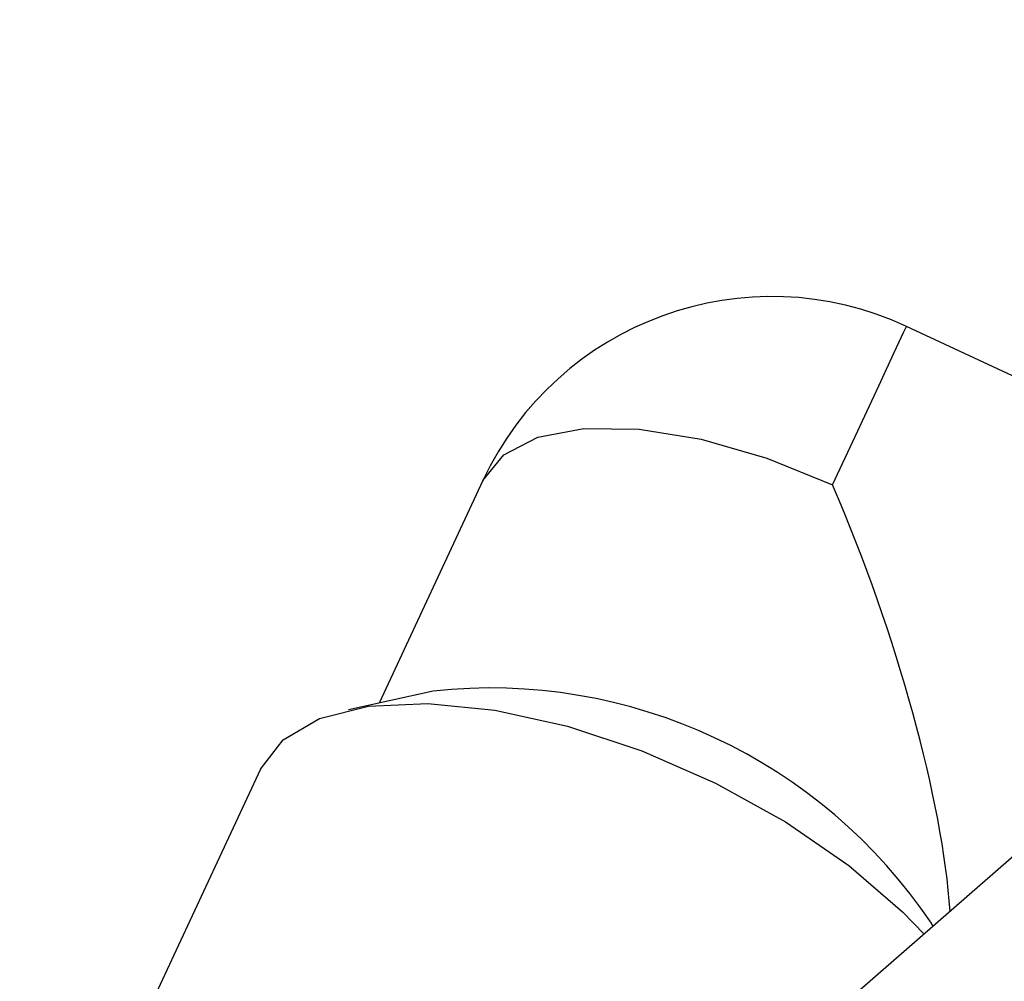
# Model space of a CAD drawing. Header units: inches. Extents: x 0.8 to 32, y -0.1 to 21.9.
# Tile 37 of 60: x 10.088 to 10.711, y 19.841 to 20.449. Entities that reach past the tile are written whole.
import ezdxf

# ---------------------------------------------------------------- set-up
doc = ezdxf.new("R2010")
doc.units = ezdxf.units.IN
doc.header["$MEASUREMENT"] = 0

msp = doc.modelspace()

# ---------------------------------------------------------------- linework, layer by layer
at = {"color": 7, "linetype": 'Continuous', "lineweight": 25}
for p, q in [((11.32419, 20.4495), (10.5086, 19.73933)), ((10.83167, 20.17034), (10.64898, 20.25553)), ((10.38111, 20.15803), (10.3155, 20.01733)), ((10.34968, 20.02495), (10.29617, 20.01302)), ((10.24036, 19.97544), (10.08814, 19.64901)), ((10.66573, 19.87614), (10.66474, 19.87804))]:
    msp.add_line(p, q, dxfattribs=at)
at = {"color": 7, "linetype": 'Continuous', "lineweight": 25, "flags": 128}
for points in [[(10.60228, 20.15538), (10.61823, 20.18957), (10.63145, 20.21792), (10.64127, 20.23899), (10.64721, 20.25172), (10.64898, 20.25553)], [(10.38111, 20.15803), (10.39425, 20.17426), (10.4159, 20.1854), (10.44496, 20.1909), (10.47998, 20.19048), (10.5192, 20.18416), (10.56066, 20.17226), (10.60228, 20.15538)], [(10.24036, 19.97544), (10.25472, 19.99403), (10.27784, 20.0075), (10.30877, 20.01529), (10.34626, 20.0171), (10.38875, 20.01284), (10.43452, 20.00268), (10.4817, 19.98706), (10.52833, 19.9666), (10.57253, 19.94214), (10.61248, 19.91468), (10.64655, 19.88536), (10.66012, 19.87126)]]:
    msp.add_lwpolyline(points, dxfattribs=at)
at = {"color": 7, "linetype": 'Continuous', "lineweight": 25}
for centre, radius, start, end in [((10.56379, 20.07284), 0.20157, 65, 155), ((10.3856, 19.6907), 0.33618, 33.86692, 96.13308)]:
    msp.add_arc(centre, radius, start, end, dxfattribs=at)
msp.add_ellipse((10.56379, 20.07284), major_axis=(-0.09483, 0.26055), ratio=0.238772, start_param=3.827721, end_param=4.946772, dxfattribs=at)

doc.saveas('drawing.dxf')
